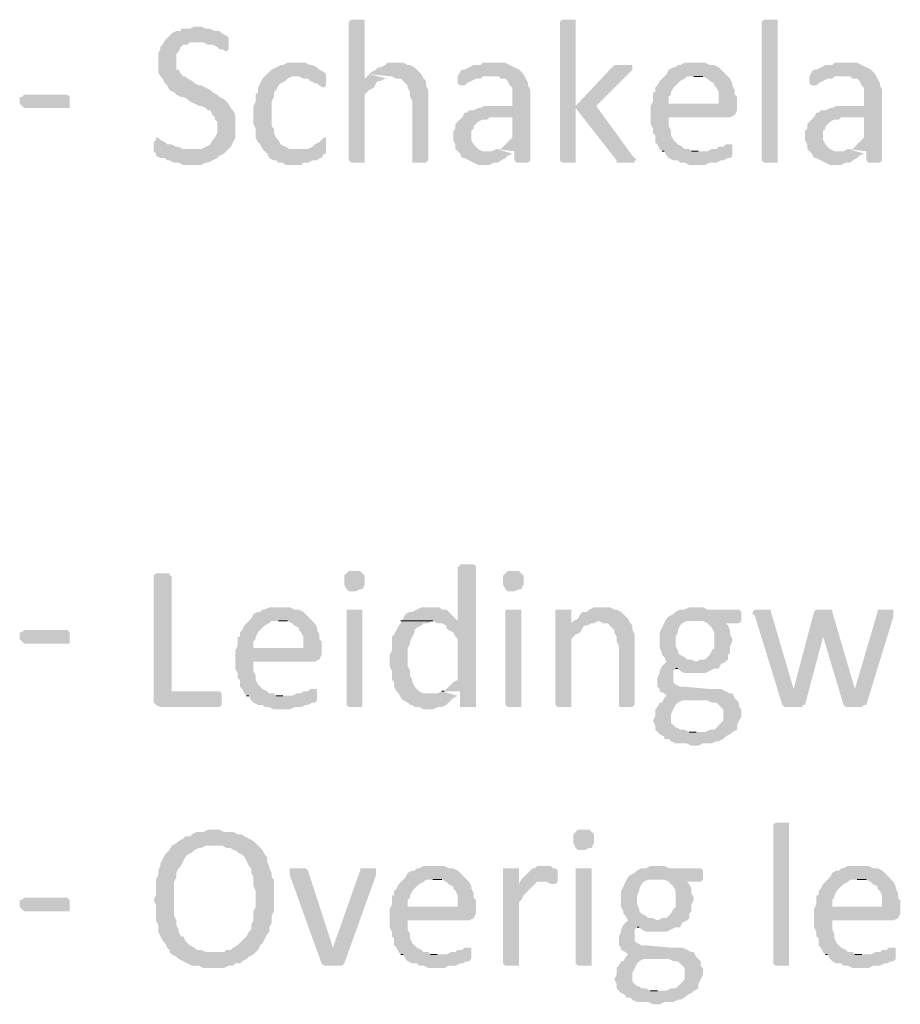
# Model space of a CAD drawing. Header units: millimetres. Extents: x -197899 to 120983, y -4228 to 45370.
# Tile 105 of 200: x -136304 to -134661, y 3343 to 5180. Entities that reach past the tile are written whole.
import ezdxf

# ---------------------------------------------------------------- set-up
doc = ezdxf.new("R2010")
doc.units = ezdxf.units.MM
for name, color, linetype in [('AL63----', 7, 'Continuous'), ('PDF_Geometry', 8, 'Continuous'), ('PDF_Solid Fills', 8, 'Continuous')]:
    doc.layers.add(name, color=color, linetype=linetype)

# ---------------------------------------------------------------- blocks, each defined once
blk = doc.blocks.new('A$C01523A58')
at = {"layer": 'PDF_Solid Fills'}
for points in [[(26500.6, -23973.4), (26487.9, -23973.4), (26483.7, -23977.6), (26483.7, -24235.9), (26483.7, -24235.9), (26487.9, -24240.1), (26513.3, -24240.1), (26513.3, -24235.9), (26513.3, -24113.1), (26517.5, -24108.8), (26521.8, -24104.6), (26530.3, -24100.4), (26534.5, -24091.9), (26538.7, -24087.7), (26542.9, -24087.7), (26551.4, -24083.4), (26513.3, -24083.4), (26513.3, -23977.6), (26513.3, -23973.4), (26509.1, -23973.4)], [(26894.3, -23973.4), (26881.6, -23973.4), (26877.4, -23977.6), (26877.4, -24235.9), (26877.4, -24235.9), (26881.6, -24240.1), (26907, -24240.1), (26907, -24235.9), (26907, -23977.6), (26907, -23973.4), (26902.8, -23973.4)], [(27283.8, -24235.9), (27283.8, -24240.1), (27258.4, -24240.1), (27254.1, -24235.9), (27254.1, -23977.6), (27254.1, -23977.6), (27258.4, -23973.4), (27283.8, -23973.4), (27283.8, -23977.6)], [(26204.3, -23986.1), (26195.8, -23986.1), (26187.3, -23990.3), (26170.4, -23990.3), (26170.4, -23994.5), (26161.9, -23994.5), (26153.5, -23998.8), (26149.3, -24003), (26145, -24007.2), (26140.8, -24011.5), (26136.5, -24019.9), (26132.3, -24024.1), (26132.3, -24028.4), (26128.1, -24036.9), (26128.1, -24070.7), (26132.3, -24079.2), (26136.5, -24083.4), (26140.8, -24091.9), (26145, -24096.1), (26149.3, -24104.6), (26157.7, -24108.8), (26161.9, -24113.1), (26170.4, -24117.3), (26174.7, -24117.3), (26183.1, -24121.5), (26187.3, -24125.8), (26195.8, -24130), (26204.3, -24134.2), (26208.5, -24134.2), (26217, -24138.4), (26221.2, -24142.7), (26225.4, -24142.7), (26229.7, -24151.2), (26233.9, -24155.4), (26233.9, -24159.6), (26238.2, -24163.8), (26238.2, -24185), (26233.9, -24193.5), (26233.9, -24193.5), (26229.7, -24197.7), (26225.4, -24206.2), (26225.4, -24206.2), (26217, -24210.5), (26208.5, -24214.7), (26191.6, -24214.7), (26119.6, -24218.9), (26123.9, -24223.1), (26123.9, -24227.4), (26132.3, -24231.6), (26140.8, -24231.6), (26145, -24235.9), (26149.3, -24235.9), (26157.7, -24240.1), (26166.2, -24240.1), (26174.7, -24244.3), (26208.5, -24244.3), (26217, -24240.1), (26221.2, -24240.1), (26229.7, -24235.9), (26238.2, -24231.6), (26242.4, -24227.4), (26250.8, -24223.1), (26255.1, -24218.9), (26259.3, -24214.7), (26263.6, -24210.5), (26267.8, -24202), (26267.8, -24202), (26272, -24193.5), (26272, -24151.2), (26267.8, -24142.7), (26263.6, -24138.4), (26259.3, -24130), (26255.1, -24125.8), (26250.8, -24121.5), (26242.4, -24117.3), (26238.2, -24113.1), (26229.7, -24108.8), (26225.4, -24104.6), (26217, -24100.4), (26208.5, -24096.1), (26204.3, -24096.1), (26195.8, -24091.9), (26191.6, -24087.7), (26183.1, -24083.4), (26178.9, -24079.2), (26174.7, -24079.2), (26170.4, -24075), (26166.2, -24066.5), (26161.9, -24066.5), (26161.9, -24036.9), (26166.2, -24032.6), (26170.4, -24024.1), (26174.7, -24019.9), (26183.1, -24019.9), (26187.3, -24015.7), (26200, -24015.7), (26259.3, -24011.5), (26259.3, -24007.2), (26259.3, -24007.2), (26255.1, -24003), (26255.1, -24003), (26246.6, -23998.8), (26242.4, -23994.5), (26233.9, -23994.5), (26225.4, -23990.3), (26217, -23990.3), (26208.5, -23986.1)], [(26259.3, -24011.5), (26200, -24015.7), (26212.7, -24015.7), (26221.2, -24019.9), (26229.7, -24019.9), (26238.2, -24024.1), (26242.4, -24028.4), (26246.6, -24028.4), (26255.1, -24032.6), (26255.1, -24032.6), (26259.3, -24028.4), (26259.3, -24019.9)], [(26386.3, -24053.8), (26369.4, -24053.8), (26360.9, -24058), (26356.7, -24058), (26348.2, -24062.3), (26339.7, -24066.5), (26335.5, -24070.7), (26331.3, -24075), (26327, -24079.2), (26390.6, -24079.2), (26399, -24083.4), (26407.5, -24083.4), (26411.7, -24087.7), (26420.2, -24091.9), (26424.4, -24091.9), (26428.6, -24096.1), (26437.1, -24100.4), (26441.3, -24096.1), (26441.3, -24075), (26437.1, -24070.7), (26437.1, -24070.7), (26428.6, -24066.5), (26424.4, -24062.3), (26416, -24058), (26411.7, -24058), (26403.2, -24053.8), (26394.8, -24053.8)], [(26572.6, -24053.8), (26555.6, -24053.8), (26551.4, -24058), (26542.9, -24062.3), (26538.7, -24062.3), (26534.5, -24066.5), (26526, -24070.7), (26521.8, -24075), (26564.1, -24079.2), (26564.1, -24079.2), (26572.6, -24083.4), (26581, -24083.4), (26585.2, -24087.7), (26593.7, -24096.1), (26593.7, -24100.4), (26598, -24108.8), (26598, -24117.3), (26602.2, -24125.8), (26602.2, -24235.9), (26602.2, -24240.1), (26627.6, -24240.1), (26631.9, -24235.9), (26631.9, -24130), (26631.9, -24104.6), (26627.6, -24096.1), (26627.6, -24087.7), (26623.4, -24083.4), (26619.1, -24075), (26619.1, -24075), (26610.7, -24066.5), (26606.5, -24062.3), (26598, -24058), (26593.7, -24058), (26585.2, -24053.8), (26581, -24053.8)], [(26754.6, -24053.8), (26733.4, -24053.8), (26729.2, -24058), (26716.5, -24058), (26708.1, -24062.3), (26699.6, -24066.5), (26695.3, -24066.5), (26691.1, -24070.7), (26686.9, -24079.2), (26763.1, -24079.2), (26767.3, -24083.4), (26775.8, -24083.4), (26780, -24087.7), (26784.2, -24096.1), (26788.5, -24100.4), (26788.5, -24134.2), (26737.7, -24134.2), (26729.2, -24138.4), (26725, -24138.4), (26716.5, -24142.7), (26708.1, -24142.7), (26703.8, -24146.9), (26699.6, -24146.9), (26695.3, -24155.4), (26788.5, -24155.4), (26788.5, -24193.5), (26784.2, -24197.7), (26780, -24202), (26771.5, -24210.5), (26767.3, -24214.7), (26758.8, -24214.7), (26792.7, -24218.9), (26792.7, -24235.9), (26796.9, -24240.1), (26818.1, -24240.1), (26822.3, -24235.9), (26822.3, -24104.6), (26818.1, -24096.1), (26818.1, -24091.9), (26818.1, -24091.9), (26813.9, -24083.4), (26809.6, -24075), (26805.4, -24070.7), (26805.4, -24070.7), (26801.2, -24066.5), (26792.7, -24062.3), (26784.2, -24058), (26784.2, -24058), (26775.8, -24053.8), (26763.1, -24053.8)], [(26995.9, -24058), (26978.9, -24058), (26974.7, -24062.3), (26907, -24134.2), (26907, -24138.4), (26983.2, -24235.9), (26983.2, -24240.1), (27017.1, -24240.1), (27017.1, -24235.9), (27021.3, -24235.9), (27017.1, -24231.6), (27012.8, -24227.4), (26945.1, -24134.2), (27008.6, -24070.7), (27012.8, -24066.5), (27012.8, -24058), (27004.4, -24058)], [(27131.4, -24053.8), (27110.2, -24053.8), (27101.7, -24058), (27097.5, -24058), (27093.3, -24062.3), (27089, -24062.3), (27080.6, -24066.5), (27076.3, -24075), (27072.1, -24079.2), (27067.9, -24083.4), (27063.6, -24087.7), (27059.4, -24096.1), (27055.2, -24100.4), (27055.2, -24108.8), (27050.9, -24108.8), (27050.9, -24125.8), (27046.7, -24134.2), (27080.6, -24130), (27080.6, -24117.3), (27084.8, -24113.1), (27084.8, -24108.8), (27089, -24100.4), (27093.3, -24096.1), (27097.5, -24091.9), (27101.7, -24087.7), (27110.2, -24083.4), (27114.4, -24079.2), (27190.7, -24079.2), (27186.4, -24075), (27177.9, -24066.5), (27173.7, -24062.3), (27165.3, -24058), (27156.8, -24058), (27148.3, -24053.8), (27139.9, -24053.8)], [(27410.7, -24053.8), (27389.6, -24053.8), (27385.4, -24058), (27372.7, -24058), (27364.2, -24062.3), (27355.7, -24066.5), (27351.5, -24066.5), (27347.3, -24070.7), (27343, -24079.2), (27419.2, -24079.2), (27423.5, -24083.4), (27432, -24083.4), (27436.1, -24087.7), (27440.4, -24096.1), (27444.6, -24100.4), (27444.6, -24134.2), (27393.8, -24134.2), (27385.4, -24138.4), (27381.2, -24138.4), (27372.7, -24142.7), (27364.2, -24142.7), (27360, -24146.9), (27355.7, -24146.9), (27351.5, -24155.4), (27444.6, -24155.4), (27444.6, -24193.5), (27440.4, -24197.7), (27436.1, -24202), (27427.7, -24210.5), (27423.5, -24214.7), (27415, -24214.7), (27448.9, -24218.9), (27448.9, -24235.9), (27453.1, -24240.1), (27474.3, -24240.1), (27478.5, -24235.9), (27478.5, -24104.6), (27474.3, -24096.1), (27474.3, -24091.9), (27474.3, -24091.9), (27470, -24083.4), (27465.8, -24075), (27461.5, -24070.7), (27461.5, -24070.7), (27457.4, -24066.5), (27448.9, -24062.3), (27440.4, -24058), (27440.4, -24058), (27432, -24053.8), (27419.2, -24053.8)], [(26327, -24079.2), (26322.8, -24083.4), (26318.5, -24091.9), (26314.3, -24100.4), (26314.3, -24108.8), (26310.1, -24113.1), (26310.1, -24125.8), (26305.9, -24134.2), (26305.9, -24151.2), (26305.9, -24168.1), (26310.1, -24176.6), (26310.1, -24193.5), (26314.3, -24202), (26318.5, -24206.2), (26322.8, -24214.7), (26327, -24218.9), (26331.3, -24223.1), (26335.5, -24231.6), (26343.9, -24235.9), (26348.2, -24235.9), (26352.4, -24240.1), (26360.9, -24240.1), (26365.2, -24244.3), (26394.8, -24244.3), (26399, -24240.1), (26407.5, -24240.1), (26416, -24235.9), (26424.4, -24235.9), (26428.6, -24231.6), (26432.9, -24231.6), (26437.1, -24223.1), (26441.3, -24223.1), (26441.3, -24218.9), (26386.3, -24214.7), (26373.6, -24214.7), (26365.2, -24210.5), (26365.2, -24210.5), (26356.7, -24206.2), (26352.4, -24197.7), (26348.2, -24193.5), (26343.9, -24185), (26343.9, -24176.6), (26339.7, -24172.3), (26339.7, -24125.8), (26343.9, -24117.3), (26343.9, -24108.8), (26348.2, -24104.6), (26352.4, -24096.1), (26352.4, -24096.1), (26356.7, -24091.9), (26365.2, -24087.7), (26369.4, -24083.4), (26377.8, -24079.2), (26386.3, -24079.2)], [(26686.9, -24079.2), (26686.9, -24091.9), (26691.1, -24096.1), (26699.6, -24096.1), (26703.8, -24091.9), (26712.3, -24087.7), (26712.3, -24087.7), (26720.7, -24083.4), (26729.2, -24083.4), (26733.4, -24079.2), (26750.4, -24079.2)], [(27190.7, -24079.2), (27127.1, -24079.2), (27144.1, -24079.2), (27152.5, -24083.4), (27156.8, -24087.7), (27165.3, -24091.9), (27165.3, -24096.1), (27169.5, -24100.4), (27173.7, -24108.8), (27173.7, -24130), (27080.6, -24130), (27046.7, -24134.2), (27046.7, -24151.2), (27046.7, -24168.1), (27050.9, -24176.6), (27050.9, -24185), (27055.2, -24189.2), (27055.2, -24202), (27059.4, -24206.2), (27063.6, -24214.7), (27067.9, -24218.9), (27135.6, -24218.9), (27122.9, -24218.9), (27118.7, -24214.7), (27110.2, -24214.7), (27106, -24210.5), (27097.5, -24206.2), (27093.3, -24202), (27089, -24197.7), (27084.8, -24189.2), (27084.8, -24180.8), (27084.8, -24180.8), (27080.6, -24172.3), (27080.6, -24155.4), (27194.8, -24155.4), (27203.3, -24151.2), (27203.3, -24151.2), (27207.6, -24142.7), (27207.6, -24134.2), (27207.6, -24117.3), (27203.3, -24113.1), (27203.3, -24104.6), (27199.1, -24096.1), (27199.1, -24091.9), (27194.8, -24083.4)], [(27343, -24079.2), (27343, -24091.9), (27347.3, -24096.1), (27355.7, -24096.1), (27360, -24091.9), (27368.4, -24087.7), (27368.4, -24087.7), (27376.9, -24083.4), (27385.4, -24083.4), (27389.6, -24079.2), (27406.6, -24079.2)], [(25963, -24125.8), (25963, -24138.4), (25878.3, -24138.4), (25874.1, -24134.2), (25874.1, -24134.2), (25869.8, -24130), (25869.8, -24117.3), (25874.1, -24117.3), (25878.3, -24113.1), (25958.7, -24113.1), (25963, -24117.3), (25963, -24121.5)], [(26695.3, -24155.4), (26691.1, -24159.6), (26686.9, -24163.8), (26682.7, -24168.1), (26682.7, -24176.6), (26678.4, -24180.8), (26678.4, -24197.7), (26682.7, -24206.2), (26682.7, -24214.7), (26686.9, -24218.9), (26691.1, -24223.1), (26695.3, -24231.6), (26699.6, -24231.6), (26708.1, -24235.9), (26716.5, -24240.1), (26716.5, -24240.1), (26725, -24244.3), (26746.2, -24244.3), (26754.6, -24240.1), (26763.1, -24240.1), (26767.3, -24235.9), (26767.3, -24235.9), (26775.8, -24231.6), (26780, -24227.4), (26788.5, -24223.1), (26746.2, -24218.9), (26733.4, -24218.9), (26725, -24214.7), (26720.7, -24210.5), (26720.7, -24210.5), (26716.5, -24206.2), (26712.3, -24197.7), (26712.3, -24180.8), (26716.5, -24176.6), (26716.5, -24172.3), (26725, -24163.8), (26725, -24163.8), (26733.4, -24159.6), (26741.9, -24159.6), (26746.2, -24155.4), (26788.5, -24155.4)], [(27351.5, -24155.4), (27347.3, -24159.6), (27343, -24163.8), (27338.8, -24168.1), (27338.8, -24176.6), (27334.6, -24180.8), (27334.6, -24197.7), (27338.8, -24206.2), (27338.8, -24214.7), (27343, -24218.9), (27347.3, -24223.1), (27351.5, -24231.6), (27355.7, -24231.6), (27364.2, -24235.9), (27372.7, -24240.1), (27372.7, -24240.1), (27381.2, -24244.3), (27402.3, -24244.3), (27410.7, -24240.1), (27419.2, -24240.1), (27423.5, -24235.9), (27423.5, -24235.9), (27432, -24231.6), (27436.1, -24227.4), (27444.6, -24223.1), (27402.3, -24218.9), (27389.6, -24218.9), (27381.2, -24214.7), (27376.9, -24210.5), (27376.9, -24210.5), (27372.7, -24206.2), (27368.4, -24197.7), (27368.4, -24180.8), (27372.7, -24176.6), (27372.7, -24172.3), (27381.2, -24163.8), (27381.2, -24163.8), (27389.6, -24159.6), (27398.1, -24159.6), (27402.3, -24155.4), (27444.6, -24155.4)], [(26128.1, -24193.5), (26123.9, -24193.5), (26123.9, -24197.7), (26119.6, -24202), (26119.6, -24210.5), (26119.6, -24218.9), (26191.6, -24214.7), (26174.7, -24214.7), (26166.2, -24210.5), (26161.9, -24210.5), (26153.5, -24206.2), (26145, -24206.2), (26140.8, -24202), (26132.3, -24197.7), (26132.3, -24197.7)], [(26437.1, -24193.5), (26432.9, -24197.7), (26428.6, -24202), (26420.2, -24206.2), (26420.2, -24206.2), (26416, -24210.5), (26407.5, -24214.7), (26386.3, -24214.7), (26441.3, -24218.9), (26441.3, -24193.5)], [(27194.8, -24206.2), (27186.4, -24206.2), (27182.2, -24210.5), (27173.7, -24210.5), (27169.5, -24214.7), (27161, -24214.7), (27152.5, -24218.9), (27067.9, -24218.9), (27072.1, -24218.9), (27076.3, -24227.4), (27080.6, -24231.6), (27089, -24235.9), (27097.5, -24235.9), (27101.7, -24240.1), (27110.2, -24240.1), (27118.7, -24244.3), (27148.3, -24244.3), (27156.8, -24240.1), (27169.5, -24240.1), (27177.9, -24235.9), (27182.2, -24235.9), (27190.7, -24231.6), (27194.8, -24231.6), (27199.1, -24227.4), (27199.1, -24223.1), (27199.1, -24206.2)], [(26496.4, -25002.1), (26483.7, -25002.1), (26479.5, -25006.3), (26479.5, -25006.3), (26475.2, -25010.6), (26475.2, -25019), (26475.2, -25027.5), (26479.5, -25036), (26479.5, -25036), (26483.7, -25040.1), (26496.4, -25040.1), (26504.9, -25036), (26509.1, -25036), (26513.3, -25027.5), (26513.3, -25019), (26513.3, -25010.6), (26509.1, -25006.3), (26509.1, -25006.3), (26504.9, -25002.1)], [(26703.8, -24989.3), (26691.1, -24989.3), (26691.1, -24993.6), (26686.9, -24993.6), (26686.9, -25095.2), (26581, -25095.2), (26640.3, -25095.2), (26648.8, -25099.4), (26657.3, -25099.4), (26665.7, -25103.7), (26665.7, -25107.9), (26669.9, -25112.1), (26678.4, -25116.4), (26682.7, -25124.8), (26686.9, -25129.1), (26686.9, -25205.2), (26678.4, -25209.5), (26674.2, -25213.7), (26674.2, -25213.7), (26665.7, -25222.2), (26661.5, -25226.5), (26657.3, -25226.5), (26691.1, -25226.5), (26691.1, -25256), (26720.7, -25256), (26720.7, -24993.6), (26720.7, -24993.6), (26716.5, -24989.3), (26712.3, -24989.3)], [(26792.7, -25002.1), (26780, -25002.1), (26775.8, -25006.3), (26775.8, -25006.3), (26771.5, -25010.6), (26771.5, -25019), (26771.5, -25027.5), (26775.8, -25036), (26775.8, -25036), (26780, -25040.1), (26792.7, -25040.1), (26801.2, -25036), (26805.4, -25036), (26809.6, -25027.5), (26809.6, -25019), (26809.6, -25010.6), (26805.4, -25006.3), (26805.4, -25006.3), (26801.2, -25002.1)], [(26136.5, -25006.3), (26123.9, -25006.3), (26119.6, -25010.6), (26119.6, -25247.6), (26123.9, -25251.9), (26123.9, -25251.9), (26132.3, -25256), (26242.4, -25256), (26246.6, -25251.9), (26246.6, -25230.6), (26242.4, -25226.5), (26153.5, -25226.5), (26153.5, -25010.6), (26149.3, -25010.6), (26149.3, -25006.3), (26145, -25006.3)], [(26356.7, -25069.8), (26335.5, -25069.8), (26327, -25074), (26322.8, -25074), (26318.5, -25078.3), (26314.3, -25078.3), (26305.9, -25082.5), (26301.6, -25090.9), (26297.4, -25095.2), (26293.1, -25099.4), (26289, -25103.7), (26284.7, -25112.1), (26280.5, -25116.4), (26280.5, -25124.8), (26276.2, -25124.8), (26276.2, -25141.8), (26272, -25150.2), (26305.9, -25146), (26305.9, -25133.3), (26310.1, -25129.1), (26310.1, -25124.8), (26314.3, -25116.4), (26318.5, -25112.1), (26322.8, -25107.9), (26327, -25103.7), (26335.5, -25099.4), (26339.7, -25095.2), (26416, -25095.2), (26411.7, -25090.9), (26403.2, -25082.5), (26399, -25078.3), (26390.6, -25074), (26382.1, -25074), (26373.6, -25069.8), (26365.2, -25069.8)], [(26496.4, -25074), (26479.5, -25074), (26479.5, -25251.9), (26479.5, -25251.9), (26483.7, -25256), (26509.1, -25256), (26509.1, -25251.9), (26509.1, -25074), (26504.9, -25074)], [(26636.1, -25069.8), (26619.1, -25069.8), (26610.7, -25074), (26602.2, -25078.3), (26598, -25078.3), (26589.5, -25082.5), (26585.2, -25090.9), (26581, -25095.2), (26686.9, -25095.2), (26682.7, -25090.9), (26674.2, -25082.5), (26669.9, -25078.3), (26665.7, -25074), (26657.3, -25074), (26653, -25069.8), (26644.5, -25069.8)], [(26792.7, -25074), (26775.8, -25074), (26775.8, -25251.9), (26775.8, -25251.9), (26780, -25256), (26805.4, -25256), (26805.4, -25251.9), (26805.4, -25074), (26801.2, -25074)], [(26881.6, -25074), (26868.9, -25074), (26868.9, -25251.9), (26868.9, -25251.9), (26873.2, -25256), (26898.6, -25256), (26898.6, -25251.9), (26898.6, -25129.1), (26902.8, -25124.8), (26907, -25120.6), (26915.5, -25116.4), (26919.7, -25107.9), (26924, -25103.7), (26928.2, -25103.7), (26898.6, -25099.4), (26898.6, -25074), (26890.1, -25074)], [(26957.8, -25069.8), (26940.9, -25069.8), (26932.4, -25074), (26928.2, -25078.3), (26919.7, -25078.3), (26915.5, -25082.5), (26911.2, -25090.9), (26902.8, -25095.2), (26949.3, -25095.2), (26957.8, -25099.4), (26966.3, -25099.4), (26970.5, -25103.7), (26978.9, -25112.1), (26978.9, -25116.4), (26983.2, -25124.8), (26983.2, -25133.3), (26987.4, -25141.8), (26987.4, -25251.9), (26987.4, -25256), (27012.8, -25256), (27017.1, -25251.9), (27017.1, -25146), (27017.1, -25120.6), (27012.8, -25112.1), (27012.8, -25103.7), (27008.6, -25099.4), (27004.4, -25090.9), (27004.4, -25090.9), (26995.9, -25082.5), (26991.7, -25078.3), (26983.2, -25074), (26978.9, -25074), (26970.5, -25069.8), (26966.3, -25069.8)], [(27131.4, -25069.8), (27118.7, -25069.8), (27110.2, -25074), (27101.7, -25074), (27093.3, -25078.3), (27089, -25082.5), (27080.6, -25086.7), (27080.6, -25086.7), (27076.3, -25090.9), (27131.4, -25095.2), (27144.1, -25095.2), (27152.5, -25099.4), (27156.8, -25103.7), (27161, -25107.9), (27165.3, -25116.4), (27165.3, -25146), (27161, -25150.2), (27156.8, -25158.7), (27152.5, -25162.9), (27148.3, -25167.2), (27139.9, -25167.2), (27131.4, -25171.4), (27076.3, -25171.4), (27072.1, -25175.6), (27067.9, -25179.8), (27063.6, -25188.3), (27063.6, -25192.6), (27059.4, -25201), (27059.4, -25209.5), (27059.4, -25218), (27063.6, -25222.2), (27063.6, -25226.5), (27072.1, -25230.6), (27076.3, -25234.9), (27072.1, -25239.1), (27106, -25243.4), (27152.5, -25243.4), (27161, -25247.6), (27169.5, -25247.6), (27173.7, -25251.9), (27177.9, -25256), (27182.2, -25260.3), (27182.2, -25281.4), (27177.9, -25285.7), (27173.7, -25289.9), (27169.5, -25294.2), (27165.3, -25298.4), (27156.8, -25298.4), (27148.3, -25302.6), (27059.4, -25302.6), (27063.6, -25306.8), (27072.1, -25311.1), (27072.1, -25315.3), (27080.6, -25315.3), (27084.8, -25319.6), (27093.3, -25323.8), (27114.4, -25323.8), (27122.9, -25328), (27135.6, -25328), (27144.1, -25323.8), (27161, -25323.8), (27169.5, -25319.6), (27173.7, -25319.6), (27182.2, -25315.3), (27186.4, -25311.1), (27194.8, -25306.8), (27194.8, -25306.8), (27199.1, -25302.6), (27207.6, -25298.4), (27207.6, -25289.9), (27211.8, -25281.4), (27216.1, -25273), (27216.1, -25260.3), (27211.8, -25256), (27211.8, -25247.6), (27207.6, -25243.4), (27203.3, -25239.1), (27199.1, -25230.6), (27194.8, -25230.6), (27186.4, -25226.5), (27177.9, -25222.2), (27156.8, -25222.2), (27110.2, -25218), (27101.7, -25218), (27093.3, -25213.7), (27089, -25209.5), (27089, -25201), (27089, -25188.3), (27093.3, -25184.1), (27173.7, -25184.1), (27177.9, -25175.6), (27177.9, -25175.6), (27186.4, -25171.4), (27190.7, -25167.2), (27190.7, -25158.7), (27194.8, -25154.5), (27194.8, -25141.8), (27199.1, -25133.3), (27199.1, -25129.1), (27194.8, -25120.6), (27194.8, -25112.1), (27194.8, -25112.1), (27190.7, -25103.7), (27186.4, -25099.4), (27211.8, -25099.4), (27216.1, -25095.2), (27216.1, -25078.3), (27211.8, -25074), (27152.5, -25074), (27144.1, -25069.8), (27139.9, -25069.8)], [(27254.1, -25074), (27241.5, -25074), (27237.2, -25078.3), (27237.2, -25082.5), (27241.5, -25086.7), (27292.2, -25251.9), (27313.4, -25222.2), (27313.4, -25222.2), (27271.1, -25078.3), (27271.1, -25074), (27262.6, -25074)], [(27368.4, -25074), (27355.7, -25074), (27351.5, -25078.3), (27368.4, -25124.8), (27368.4, -25124.8), (27406.6, -25251.9), (27427.7, -25222.2), (27427.7, -25222.2), (27385.4, -25078.3), (27385.4, -25074), (27376.9, -25074)], [(27486.9, -25074), (27470, -25074), (27470, -25078.3), (27427.7, -25222.2), (27427.7, -25222.2), (27406.6, -25251.9), (27406.6, -25251.9), (27410.7, -25256), (27440.4, -25256), (27444.6, -25251.9), (27448.9, -25251.9), (27499.7, -25086.7), (27499.7, -25074), (27491.2, -25074)], [(26416, -25095.2), (26352.4, -25095.2), (26369.4, -25095.2), (26377.8, -25099.4), (26382.1, -25103.7), (26390.6, -25107.9), (26390.6, -25112.1), (26394.8, -25116.4), (26399, -25124.8), (26399, -25146), (26305.9, -25146), (26272, -25150.2), (26272, -25167.2), (26272, -25184.1), (26276.2, -25192.6), (26276.2, -25201), (26280.5, -25205.2), (26280.5, -25218), (26284.7, -25222.2), (26289, -25230.6), (26293.1, -25234.9), (26360.9, -25234.9), (26348.2, -25234.9), (26343.9, -25230.6), (26335.5, -25230.6), (26331.3, -25226.5), (26322.8, -25222.2), (26318.5, -25218), (26314.3, -25213.7), (26310.1, -25205.2), (26310.1, -25196.8), (26310.1, -25196.8), (26305.9, -25188.3), (26305.9, -25171.4), (26420.2, -25171.4), (26428.6, -25167.2), (26428.6, -25167.2), (26432.9, -25158.7), (26432.9, -25150.2), (26432.9, -25133.3), (26428.6, -25129.1), (26428.6, -25120.6), (26424.4, -25112.1), (26424.4, -25107.9), (26420.2, -25099.4)], [(26581, -25095.2), (26581, -25099.4), (26576.8, -25103.7), (26572.6, -25112.1), (26568.3, -25120.6), (26564.1, -25124.8), (26564.1, -25150.2), (26559.9, -25158.7), (26559.9, -25179.8), (26564.1, -25188.3), (26564.1, -25205.2), (26568.3, -25209.5), (26568.3, -25218), (26572.6, -25226.5), (26576.8, -25230.6), (26581, -25239.1), (26585.2, -25243.4), (26593.7, -25247.6), (26598, -25251.9), (26602.2, -25251.9), (26606.5, -25256), (26614.9, -25256), (26623.4, -25260.3), (26640.3, -25260.3), (26648.8, -25256), (26657.3, -25256), (26665.7, -25251.9), (26669.9, -25247.6), (26674.2, -25243.4), (26678.4, -25239.1), (26686.9, -25234.9), (26636.1, -25230.6), (26623.4, -25230.6), (26614.9, -25226.5), (26610.7, -25222.2), (26606.5, -25218), (26602.2, -25209.5), (26602.2, -25205.2), (26598, -25196.8), (26598, -25188.3), (26598, -25188.3), (26593.7, -25179.8), (26593.7, -25162.9), (26593.7, -25146), (26598, -25137.5), (26598, -25133.3), (26602.2, -25124.8), (26606.5, -25116.4), (26606.5, -25112.1), (26610.7, -25107.9), (26619.1, -25103.7), (26623.4, -25099.4), (26631.9, -25099.4), (26640.3, -25095.2)], [(26902.8, -25095.2), (26898.6, -25099.4), (26928.2, -25103.7), (26936.6, -25099.4), (26940.9, -25099.4), (26949.3, -25095.2)], [(27076.3, -25090.9), (27072.1, -25099.4), (27067.9, -25107.9), (27067.9, -25107.9), (27063.6, -25116.4), (27063.6, -25146), (27067.9, -25154.5), (27067.9, -25158.7), (27072.1, -25162.9), (27076.3, -25171.4), (27131.4, -25171.4), (27122.9, -25167.2), (27114.4, -25167.2), (27110.2, -25162.9), (27101.7, -25158.7), (27097.5, -25154.5), (27097.5, -25150.2), (27093.3, -25141.8), (27093.3, -25124.8), (27097.5, -25116.4), (27097.5, -25112.1), (27101.7, -25103.7), (27106, -25099.4), (27114.4, -25095.2), (27131.4, -25095.2)], [(27351.5, -25078.3), (27313.4, -25222.2), (27313.4, -25222.2), (27292.2, -25251.9), (27292.2, -25251.9), (27296.5, -25256), (27330.3, -25256), (27330.3, -25251.9), (27334.6, -25251.9), (27368.4, -25124.8), (27368.4, -25124.8)], [(25963, -25124.8), (25963, -25137.5), (25878.3, -25137.5), (25874.1, -25133.3), (25874.1, -25133.3), (25869.8, -25129.1), (25869.8, -25116.4), (25874.1, -25116.4), (25878.3, -25112.1), (25958.7, -25112.1), (25963, -25116.4), (25963, -25120.6)], [(27173.7, -25184.1), (27093.3, -25184.1), (27097.5, -25184.1), (27101.7, -25188.3), (27110.2, -25192.6), (27148.3, -25192.6), (27156.8, -25188.3), (27156.8, -25188.3), (27165.3, -25184.1)], [(26420.2, -25222.2), (26411.7, -25222.2), (26407.5, -25226.5), (26399, -25226.5), (26394.8, -25230.6), (26386.3, -25230.6), (26377.8, -25234.9), (26293.1, -25234.9), (26297.4, -25234.9), (26301.6, -25243.4), (26305.9, -25247.6), (26314.3, -25251.9), (26322.8, -25251.9), (26327, -25256), (26335.5, -25256), (26343.9, -25260.3), (26373.6, -25260.3), (26382.1, -25256), (26394.8, -25256), (26403.2, -25251.9), (26407.5, -25251.9), (26416, -25247.6), (26420.2, -25247.6), (26424.4, -25243.4), (26424.4, -25239.1), (26424.4, -25222.2)], [(27072.1, -25239.1), (27067.9, -25247.6), (27063.6, -25247.6), (27059.4, -25256), (27055.2, -25260.3), (27055.2, -25273), (27050.9, -25281.4), (27050.9, -25281.4), (27055.2, -25289.9), (27055.2, -25298.4), (27059.4, -25302.6), (27131.4, -25302.6), (27118.7, -25302.6), (27110.2, -25298.4), (27101.7, -25298.4), (27097.5, -25294.2), (27093.3, -25294.2), (27089, -25289.9), (27084.8, -25285.7), (27084.8, -25277.3), (27084.8, -25268.8), (27084.8, -25268.8), (27089, -25260.3), (27089, -25260.3), (27093.3, -25251.9), (27097.5, -25247.6), (27106, -25243.4)], [(27304.9, -25734.4), (27304.9, -25738.6), (27279.5, -25738.6), (27275.3, -25734.4), (27275.3, -25476.2), (27275.3, -25476.2), (27279.5, -25471.9), (27304.9, -25471.9), (27304.9, -25476.2)], [(26233.9, -25484.7), (26221.2, -25484.7), (26212.7, -25488.9), (26200, -25488.9), (26191.6, -25493.2), (26187.3, -25497.3), (26178.9, -25497.3), (26174.7, -25501.6), (26166.2, -25505.8), (26161.9, -25510.1), (26153.5, -25514.3), (26149.3, -25522.7), (26145, -25527), (26140.8, -25531.2), (26136.5, -25539.7), (26132.3, -25548.1), (26132.3, -25552.4), (26128.1, -25560.9), (26128.1, -25569.3), (26123.9, -25577.8), (26123.9, -25607.4), (26119.6, -25615.9), (26123.9, -25624.4), (26123.9, -25654), (26128.1, -25662.5), (26128.1, -25675.2), (26132.3, -25683.6), (26136.5, -25692.1), (26140.8, -25696.3), (26145, -25704.8), (26149.3, -25709), (26149.3, -25713.2), (26153.5, -25717.5), (26233.9, -25713.2), (26217, -25713.2), (26208.5, -25709), (26200, -25709), (26195.8, -25704.8), (26195.8, -25704.8), (26187.3, -25700.6), (26183.1, -25696.3), (26178.9, -25692.1), (26174.7, -25683.6), (26170.4, -25683.6), (26166.2, -25675.2), (26166.2, -25670.9), (26161.9, -25662.5), (26161.9, -25654), (26161.9, -25654), (26157.7, -25645.5), (26157.7, -25582), (26161.9, -25573.5), (26161.9, -25565.1), (26166.2, -25556.6), (26170.4, -25552.4), (26174.7, -25543.9), (26174.7, -25543.9), (26178.9, -25535.5), (26183.1, -25531.2), (26191.6, -25527), (26195.8, -25522.7), (26204.3, -25518.6), (26208.5, -25518.6), (26217, -25514.3), (26233.9, -25514.3), (26310.1, -25510.1), (26305.9, -25505.8), (26297.4, -25501.6), (26289, -25497.3), (26284.7, -25493.2), (26276.2, -25493.2), (26267.8, -25488.9), (26250.8, -25488.9), (26242.4, -25484.7)], [(26924, -25484.7), (26911.2, -25484.7), (26907, -25488.9), (26907, -25488.9), (26902.8, -25493.2), (26902.8, -25501.6), (26902.8, -25510.1), (26907, -25518.6), (26907, -25518.6), (26911.2, -25522.7), (26924, -25522.7), (26932.4, -25518.6), (26936.6, -25518.6), (26940.9, -25510.1), (26940.9, -25501.6), (26940.9, -25493.2), (26936.6, -25488.9), (26936.6, -25488.9), (26932.4, -25484.7)], [(26310.1, -25510.1), (26233.9, -25514.3), (26246.6, -25514.3), (26255.1, -25518.6), (26263.6, -25518.6), (26267.8, -25522.7), (26272, -25522.7), (26276.2, -25527), (26284.7, -25531.2), (26289, -25535.5), (26293.1, -25543.9), (26293.1, -25543.9), (26297.4, -25552.4), (26301.6, -25556.6), (26301.6, -25565.1), (26305.9, -25573.5), (26305.9, -25590.5), (26310.1, -25598.9), (26310.1, -25628.6), (26305.9, -25637.1), (26305.9, -25654), (26305.9, -25654), (26301.6, -25662.5), (26301.6, -25670.9), (26297.4, -25675.2), (26293.1, -25683.6), (26293.1, -25683.6), (26284.7, -25692.1), (26280.5, -25696.3), (26276.2, -25700.6), (26267.8, -25704.8), (26263.6, -25709), (26255.1, -25709), (26250.8, -25713.2), (26233.9, -25713.2), (26153.5, -25717.5), (26161.9, -25721.7), (26166.2, -25725.9), (26174.7, -25730.2), (26183.1, -25734.4), (26183.1, -25734.4), (26191.6, -25738.6), (26204.3, -25738.6), (26212.7, -25742.9), (26250.8, -25742.9), (26259.3, -25738.6), (26267.8, -25738.6), (26272, -25734.4), (26280.5, -25734.4), (26284.7, -25730.2), (26293.1, -25725.9), (26297.4, -25721.7), (26305.9, -25717.5), (26310.1, -25713.2), (26314.3, -25709), (26318.5, -25700.6), (26322.8, -25696.3), (26327, -25687.9), (26331.3, -25679.4), (26335.5, -25675.2), (26335.5, -25666.7), (26335.5, -25666.7), (26339.7, -25658.2), (26339.7, -25645.5), (26343.9, -25637.1), (26343.9, -25577.8), (26339.7, -25573.5), (26339.7, -25565.1), (26335.5, -25556.6), (26335.5, -25552.4), (26331.3, -25543.9), (26331.3, -25535.5), (26327, -25531.2), (26322.8, -25522.7), (26318.5, -25518.6), (26314.3, -25514.3)], [(26644.5, -25552.4), (26623.4, -25552.4), (26614.9, -25556.6), (26610.7, -25556.6), (26606.5, -25560.9), (26602.2, -25560.9), (26593.7, -25565.1), (26589.5, -25573.5), (26585.2, -25577.8), (26581, -25582), (26576.8, -25586.3), (26572.6, -25594.7), (26568.3, -25598.9), (26568.3, -25607.4), (26564.1, -25607.4), (26564.1, -25624.4), (26559.9, -25632.8), (26593.7, -25628.6), (26593.7, -25615.9), (26598, -25611.7), (26598, -25607.4), (26602.2, -25598.9), (26606.5, -25594.7), (26610.7, -25590.5), (26614.9, -25586.3), (26623.4, -25582), (26627.6, -25577.8), (26703.8, -25577.8), (26699.6, -25573.5), (26691.1, -25565.1), (26686.9, -25560.9), (26678.4, -25556.6), (26669.9, -25556.6), (26661.5, -25552.4), (26653, -25552.4)], [(26847.7, -25552.4), (26835, -25552.4), (26830.8, -25556.6), (26826.5, -25556.6), (26818.1, -25565.1), (26813.9, -25569.3), (26809.6, -25573.5), (26805.4, -25577.8), (26801.2, -25586.3), (26830.8, -25586.3), (26835, -25582), (26843.5, -25582), (26873.2, -25577.8), (26873.2, -25560.9), (26873.2, -25560.9), (26868.9, -25556.6), (26864.7, -25556.6), (26860.4, -25552.4), (26851.9, -25552.4)], [(27059.4, -25552.4), (27046.7, -25552.4), (27038.2, -25556.6), (27029.8, -25556.6), (27021.3, -25560.9), (27017.1, -25565.1), (27008.6, -25569.3), (27008.6, -25569.3), (27004.4, -25573.5), (27059.4, -25577.8), (27072.1, -25577.8), (27080.6, -25582), (27084.8, -25586.3), (27089, -25590.5), (27093.3, -25598.9), (27093.3, -25628.6), (27089, -25632.8), (27084.8, -25641.3), (27080.6, -25645.5), (27076.3, -25649.8), (27067.9, -25649.8), (27059.4, -25654), (27004.4, -25654), (27000.1, -25658.2), (26995.9, -25662.5), (26991.7, -25670.9), (26991.7, -25675.2), (26987.4, -25683.6), (26987.4, -25692.1), (26987.4, -25700.6), (26991.7, -25704.8), (26991.7, -25709), (27000.1, -25713.2), (27004.4, -25717.5), (27000.1, -25721.7), (27034, -25725.9), (27080.6, -25725.9), (27089, -25730.2), (27097.5, -25730.2), (27101.7, -25734.4), (27106, -25738.6), (27110.2, -25742.9), (27110.2, -25764), (27106, -25768.3), (27101.7, -25772.5), (27097.5, -25776.8), (27093.3, -25781), (27084.8, -25781), (27076.3, -25785.2), (26987.4, -25785.2), (26991.7, -25789.4), (27000.1, -25793.7), (27000.1, -25797.9), (27008.6, -25797.9), (27012.8, -25802.2), (27021.3, -25806.4), (27042.5, -25806.4), (27050.9, -25810.6), (27063.6, -25810.6), (27072.1, -25806.4), (27089, -25806.4), (27097.5, -25802.2), (27101.7, -25802.2), (27110.2, -25797.9), (27114.4, -25793.7), (27122.9, -25789.4), (27122.9, -25789.4), (27127.1, -25785.2), (27135.6, -25781), (27135.6, -25772.5), (27139.9, -25764), (27144.1, -25755.6), (27144.1, -25742.9), (27139.9, -25738.6), (27139.9, -25730.2), (27135.6, -25725.9), (27131.4, -25721.7), (27127.1, -25713.2), (27122.9, -25713.2), (27114.4, -25709), (27106, -25704.8), (27084.8, -25704.8), (27038.2, -25700.6), (27029.8, -25700.6), (27021.3, -25696.3), (27017.1, -25692.1), (27017.1, -25683.6), (27017.1, -25670.9), (27021.3, -25666.7), (27101.7, -25666.7), (27106, -25658.2), (27106, -25658.2), (27114.4, -25654), (27118.7, -25649.8), (27118.7, -25641.3), (27122.9, -25637.1), (27122.9, -25624.4), (27127.1, -25615.9), (27127.1, -25611.7), (27122.9, -25603.2), (27122.9, -25594.7), (27122.9, -25594.7), (27118.7, -25586.3), (27114.4, -25582), (27139.9, -25582), (27144.1, -25577.8), (27144.1, -25560.9), (27139.9, -25556.6), (27080.6, -25556.6), (27072.1, -25552.4), (27067.9, -25552.4)], [(27436.1, -25552.4), (27415, -25552.4), (27406.6, -25556.6), (27402.3, -25556.6), (27398.1, -25560.9), (27393.8, -25560.9), (27385.4, -25565.1), (27381.2, -25573.5), (27376.9, -25577.8), (27372.7, -25582), (27368.4, -25586.3), (27364.2, -25594.7), (27360, -25598.9), (27360, -25607.4), (27355.7, -25607.4), (27355.7, -25624.4), (27351.5, -25632.8), (27385.4, -25628.6), (27385.4, -25615.9), (27389.6, -25611.7), (27389.6, -25607.4), (27393.8, -25598.9), (27398.1, -25594.7), (27402.3, -25590.5), (27406.6, -25586.3), (27415, -25582), (27419.2, -25577.8), (27495.4, -25577.8), (27491.2, -25573.5), (27482.8, -25565.1), (27478.5, -25560.9), (27470, -25556.6), (27461.5, -25556.6), (27453.1, -25552.4), (27444.6, -25552.4)], [(26386.3, -25556.6), (26373.6, -25556.6), (26373.6, -25560.9), (26373.6, -25569.3), (26432.9, -25734.4), (26454, -25704.8), (26454, -25704.8), (26407.5, -25560.9), (26403.2, -25556.6), (26394.8, -25556.6)], [(26521.8, -25556.6), (26504.9, -25556.6), (26504.9, -25560.9), (26454, -25704.8), (26454, -25704.8), (26432.9, -25734.4), (26432.9, -25734.4), (26437.1, -25738.6), (26471, -25738.6), (26475.2, -25734.4), (26475.2, -25734.4), (26534.5, -25569.3), (26534.5, -25565.1), (26534.5, -25560.9), (26534.5, -25556.6), (26530.3, -25556.6)], [(26784.2, -25556.6), (26771.5, -25556.6), (26771.5, -25734.4), (26771.5, -25734.4), (26775.8, -25738.6), (26801.2, -25738.6), (26801.2, -25734.4), (26801.2, -25620.1), (26805.4, -25615.9), (26809.6, -25607.4), (26813.9, -25603.2), (26813.9, -25603.2), (26822.3, -25594.7), (26826.5, -25590.5), (26830.8, -25586.3), (26801.2, -25586.3), (26801.2, -25556.6), (26792.7, -25556.6)], [(26924, -25556.6), (26907, -25556.6), (26907, -25734.4), (26907, -25734.4), (26911.2, -25738.6), (26936.6, -25738.6), (26936.6, -25734.4), (26936.6, -25556.6), (26932.4, -25556.6)], [(27004.4, -25573.5), (27000.1, -25582), (26995.9, -25590.5), (26995.9, -25590.5), (26991.7, -25598.9), (26991.7, -25628.6), (26995.9, -25637.1), (26995.9, -25641.3), (27000.1, -25645.5), (27004.4, -25654), (27059.4, -25654), (27050.9, -25649.8), (27042.5, -25649.8), (27038.2, -25645.5), (27029.8, -25641.3), (27025.5, -25637.1), (27025.5, -25632.8), (27021.3, -25624.4), (27021.3, -25607.4), (27025.5, -25598.9), (27025.5, -25594.7), (27029.8, -25586.3), (27034, -25582), (27042.5, -25577.8), (27059.4, -25577.8)], [(26703.8, -25577.8), (26640.3, -25577.8), (26657.3, -25577.8), (26665.7, -25582), (26669.9, -25586.3), (26678.4, -25590.5), (26678.4, -25594.7), (26682.7, -25598.9), (26686.9, -25607.4), (26686.9, -25628.6), (26593.7, -25628.6), (26559.9, -25632.8), (26559.9, -25649.8), (26559.9, -25666.7), (26564.1, -25675.2), (26564.1, -25683.6), (26568.3, -25687.9), (26568.3, -25700.6), (26572.6, -25704.8), (26576.8, -25713.2), (26581, -25717.5), (26648.8, -25717.5), (26636.1, -25717.5), (26631.9, -25713.2), (26623.4, -25713.2), (26619.1, -25709), (26610.7, -25704.8), (26606.5, -25700.6), (26602.2, -25696.3), (26598, -25687.9), (26598, -25679.4), (26598, -25679.4), (26593.7, -25670.9), (26593.7, -25654), (26708.1, -25654), (26716.5, -25649.8), (26716.5, -25649.8), (26720.7, -25641.3), (26720.7, -25632.8), (26720.7, -25615.9), (26716.5, -25611.7), (26716.5, -25603.2), (26712.3, -25594.7), (26712.3, -25590.5), (26708.1, -25582)], [(26873.2, -25577.8), (26843.5, -25582), (26851.9, -25582), (26860.4, -25586.3), (26868.9, -25586.3), (26873.2, -25582)], [(27495.4, -25577.8), (27432, -25577.8), (27448.9, -25577.8), (27457.4, -25582), (27461.5, -25586.3), (27470, -25590.5), (27470, -25594.7), (27474.3, -25598.9), (27478.5, -25607.4), (27478.5, -25628.6), (27385.4, -25628.6), (27351.5, -25632.8), (27351.5, -25649.8), (27351.5, -25666.7), (27355.7, -25675.2), (27355.7, -25683.6), (27360, -25687.9), (27360, -25700.6), (27364.2, -25704.8), (27368.4, -25713.2), (27372.7, -25717.5), (27440.4, -25717.5), (27427.7, -25717.5), (27423.5, -25713.2), (27415, -25713.2), (27410.7, -25709), (27402.3, -25704.8), (27398.1, -25700.6), (27393.8, -25696.3), (27389.6, -25687.9), (27389.6, -25679.4), (27389.6, -25679.4), (27385.4, -25670.9), (27385.4, -25654), (27499.7, -25654), (27508.1, -25649.8), (27508.1, -25649.8), (27512.4, -25641.3), (27512.4, -25632.8), (27512.4, -25615.9), (27508.1, -25611.7), (27508.1, -25603.2), (27503.9, -25594.7), (27503.9, -25590.5), (27499.7, -25582)], [(25963, -25624.4), (25963, -25637.1), (25878.3, -25637.1), (25874.1, -25632.8), (25874.1, -25632.8), (25869.8, -25628.6), (25869.8, -25615.9), (25874.1, -25615.9), (25878.3, -25611.7), (25958.7, -25611.7), (25963, -25615.9), (25963, -25620.1)], [(27101.7, -25666.7), (27021.3, -25666.7), (27025.5, -25666.7), (27029.8, -25670.9), (27038.2, -25675.2), (27076.3, -25675.2), (27084.8, -25670.9), (27084.8, -25670.9), (27093.3, -25666.7)], [(26708.1, -25704.8), (26699.6, -25704.8), (26695.3, -25709), (26686.9, -25709), (26682.7, -25713.2), (26674.2, -25713.2), (26665.7, -25717.5), (26581, -25717.5), (26585.2, -25717.5), (26589.5, -25725.9), (26593.7, -25730.2), (26602.2, -25734.4), (26610.7, -25734.4), (26614.9, -25738.6), (26623.4, -25738.6), (26631.9, -25742.9), (26661.5, -25742.9), (26669.9, -25738.6), (26682.7, -25738.6), (26691.1, -25734.4), (26695.3, -25734.4), (26703.8, -25730.2), (26708.1, -25730.2), (26712.3, -25725.9), (26712.3, -25721.7), (26712.3, -25704.8)], [(27499.7, -25704.8), (27491.2, -25704.8), (27486.9, -25709), (27478.5, -25709), (27474.3, -25713.2), (27465.8, -25713.2), (27457.4, -25717.5), (27372.7, -25717.5), (27376.9, -25717.5), (27381.2, -25725.9), (27385.4, -25730.2), (27393.8, -25734.4), (27402.3, -25734.4), (27406.6, -25738.6), (27415, -25738.6), (27423.5, -25742.9), (27453.1, -25742.9), (27461.5, -25738.6), (27474.3, -25738.6), (27482.8, -25734.4), (27486.9, -25734.4), (27495.4, -25730.2), (27499.7, -25730.2), (27503.9, -25725.9), (27503.9, -25721.7), (27503.9, -25704.8)], [(27000.1, -25721.7), (26995.9, -25730.2), (26991.7, -25730.2), (26987.4, -25738.6), (26983.2, -25742.9), (26983.2, -25755.6), (26978.9, -25764), (26978.9, -25764), (26983.2, -25772.5), (26983.2, -25781), (26987.4, -25785.2), (27059.4, -25785.2), (27046.7, -25785.2), (27038.2, -25781), (27029.8, -25781), (27025.5, -25776.8), (27021.3, -25776.8), (27017.1, -25772.5), (27012.8, -25768.3), (27012.8, -25759.8), (27012.8, -25751.4), (27012.8, -25751.4), (27017.1, -25742.9), (27017.1, -25742.9), (27021.3, -25734.4), (27025.5, -25730.2), (27034, -25725.9)]]:
    blk.add_hatch(color=7, dxfattribs=at).paths.add_polyline_path(points)
at = {"layer": 'PDF_Geometry', "color": 7, "lineweight": 0}
for points in [[(27127.1, -24079.2), (27144.1, -24079.2)], [(27067.9, -24218.9), (27072.1, -24218.9)], [(27135.6, -24218.9), (27122.9, -24218.9)], [(26352.4, -25095.2), (26369.4, -25095.2)], [(26581, -25095.2), (26640.3, -25095.2)], [(27093.3, -25184.1), (27097.5, -25184.1)], [(26293.1, -25234.9), (26297.4, -25234.9)], [(26360.9, -25234.9), (26348.2, -25234.9)], [(26661.5, -25226.5), (26657.3, -25226.5)], [(27131.4, -25302.6), (27118.7, -25302.6)], [(26640.3, -25577.8), (26657.3, -25577.8)], [(27432, -25577.8), (27448.9, -25577.8)], [(27021.3, -25666.7), (27025.5, -25666.7)], [(26581, -25717.5), (26585.2, -25717.5)], [(26648.8, -25717.5), (26636.1, -25717.5)], [(27372.7, -25717.5), (27376.9, -25717.5)], [(27440.4, -25717.5), (27427.7, -25717.5)], [(27059.4, -25785.2), (27046.7, -25785.2)]]:
    blk.add_lwpolyline(points, dxfattribs=at)
at = {"layer": 'PDF_Solid Fills', "color": 7}
for points in [[(26521.8, -24075), (26513.3, -24083.4), (26555.6, -24083.4)], [(26758.8, -24214.7), (26750.4, -24218.9), (26788.5, -24223.1), (26746.2, -24218.9)], [(27415, -24214.7), (27406.6, -24218.9), (27444.6, -24223.1), (27402.3, -24218.9)], [(26657.3, -25226.5), (26648.8, -25230.6), (26686.9, -25234.9), (26636.1, -25230.6)]]:
    blk.add_solid(points, dxfattribs=at)

msp = doc.modelspace()

# ---------------------------------------------------------------- block references
at = {"layer": 'AL63----'}
msp.add_blockref('A$C01523A58', (-162173.6, 29153.2), dxfattribs=at)

doc.saveas('drawing.dxf')
